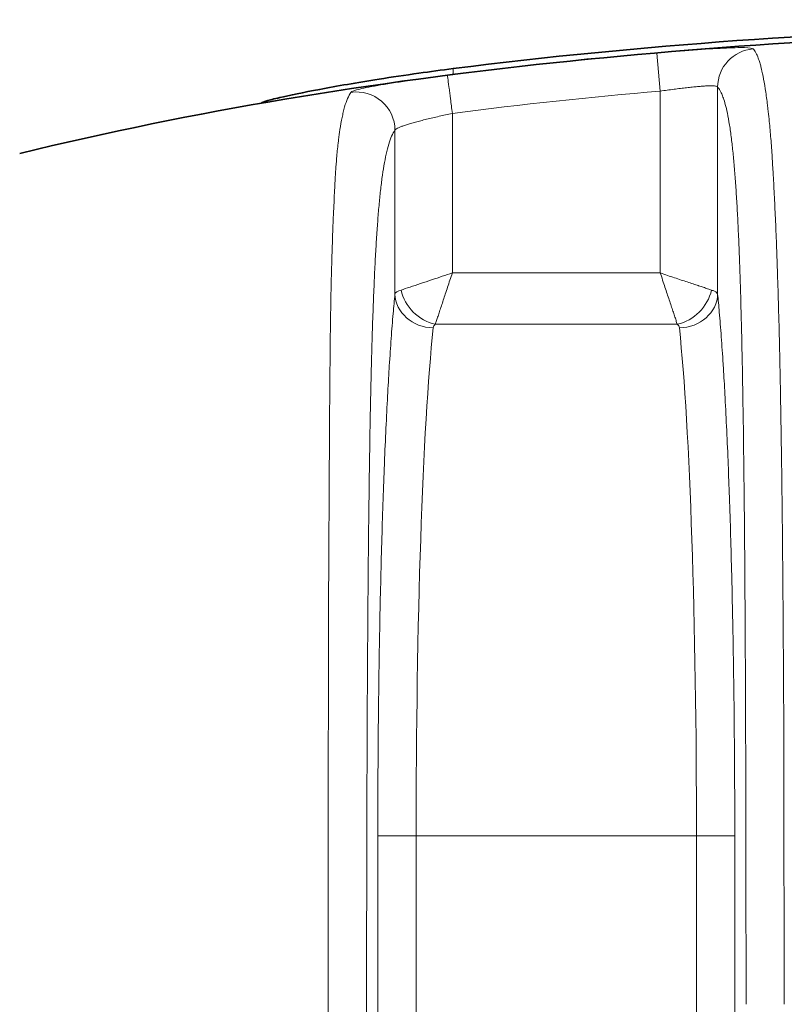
# Model space of a CAD drawing. Header units: millimetres. Extents: x 5 to 415, y 5 to 292.
# Tile 52 of 123: x 295.17 to 299.16, y 165.61 to 170.75. Entities that reach past the tile are written whole.
import ezdxf

# ---------------------------------------------------------------- set-up
doc = ezdxf.new("R2010")
doc.units = ezdxf.units.MM
doc.layers.add('Sichtbar (ISO)', color=7, linetype='Continuous', lineweight=35)
doc.layers.add('Sichtbar schmal (ISO)', color=7, linetype='Continuous', lineweight=18)

msp = doc.modelspace()

# ---------------------------------------------------------------- linework, layer by layer
at = {"layer": 'Sichtbar (ISO)'}
for points, knots in [([(297.42874617, 170.49168113), (298.41326418, 170.61728207), (299.40315678, 170.68175784), (301.38666043, 170.74673254), (302.35604946, 170.74731249), (303.367352, 170.74734173)], [-0.60774054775, -0.60774054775, -0.60774054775, -0.60774054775, -0.30339329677, -0.30339329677, -0.0000023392, -0.0000023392, -0.0000023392, -0.0000023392]), ([(295.1675014, 170.04869518), (296.9950342, 170.4965135), (298.89413737, 170.64814993), (301.63896873, 170.71692272), (302.50323851, 170.71737026), (303.36733139, 170.71738239)], [0, 0, 0, 0, 0.56447999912, 0.56447999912, 0.82370786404, 0.82370786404, 0.82370786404, 0.82370786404]), ([(296.42935565, 170.31265132), (296.43169203, 170.31506585), (296.44073818, 170.31863778), (296.47236448, 170.32805864), (296.49523874, 170.33394285), (296.57603309, 170.35275634), (296.64670911, 170.36749141), (296.82254017, 170.40057719), (296.92750103, 170.41875501), (297.10925158, 170.44732024), (297.17899472, 170.45771545), (297.30920247, 170.47603874), (297.36889203, 170.48404518), (297.42874617, 170.49168113)], [0.000001, 0.000001, 0.000001, 0.000001, 0.02009783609, 0.02009783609, 0.04077901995, 0.04077901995, 0.07712803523, 0.07712803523, 0.11487642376, 0.11487642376, 0.13684660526, 0.13684660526, 0.15494394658, 0.15494394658, 0.15494394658, 0.15494394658])]:
    msp.add_open_spline(points, degree=3, knots=knots, dxfattribs=at)
at = {"layer": 'Sichtbar schmal (ISO)'}
for p, q in [((298.4926909, 170.57300519), (298.50986628, 170.37429659)), ((297.42874616, 170.46175125), (297.42874614, 170.49168114)), ((297.42874616, 170.46035592), (297.42874616, 170.46048771)), ((298.50986644, 170.37429473), (298.50986472, 169.42484447)), ((298.80945504, 170.39558191), (298.80945467, 169.31482234)), ((296.42935565, 170.31265132), (296.42935538, 170.31160552)), ((297.42513973, 169.42484249), (297.4251372, 170.25831102)), ((297.12554811, 169.31482765), (297.12554774, 170.17063879)), ((298.50986472, 169.42484447), (297.42513973, 169.42484249)), ((298.59893839, 169.15762382), (297.33606392, 169.1576239)), ((297.03617803, 166.4854725), (297.03617818, 149.98453219)), ((297.23590295, 166.48545352), (297.03617804, 166.48545352)), ((297.23590534, 149.98454436), (297.23590295, 166.48545352)), ((298.69909766, 166.48545352), (297.23590295, 166.48545352)), ((298.69910432, 149.98454436), (298.69909766, 166.48545352)), ((298.89882461, 166.48545352), (298.69909766, 166.48545352)), ((298.89882476, 149.98452573), (298.89882462, 166.48546589))]:
    msp.add_line(p, q, dxfattribs=at)
msp.add_arc((300.71360695, 144.63355287), 25.83490399, 94.893328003, 97.312896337, dxfattribs=at)
for centre, major_axis, ratio, start_param, end_param in [((299.0091808, 170.39558198), (0.15010691, 0.13216624), 0.9968685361, 0.9201198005, 2.4181112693), ((300.69983338, 144.75884497), (25.69782979, 3.29995562), 0.9999996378, 1.5283753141, 1.5707963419), ((298.50968531, 170.3742384), (-0.01703809, 0.1992729), 0.0000272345, 6.2087147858, 6.269055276), ((296.92582193, 170.1706389), (-0.16139858, 0.11811222), 0.9960843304, 3.7752170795, 5.4926101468), ((297.43280824, 169.30609475), (-0.30767146, 0.00611967), 0.1763101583, 5.8208448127, 6.2348606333), ((297.32527434, 169.31489142), (-0.19903058, 0.01966786), 0.8832343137, 0.1117794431, 1.6578586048), ((297.33606426, 169.33576903), (0.14141969, -0.14142302), 0.8108853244, 4.0310638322, 5.3937418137), ((298.59893585, 169.33577172), (0.14142302, 0.14141967), 0.8109162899, 4.0310526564, 5.3937407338), ((298.60972677, 169.31490899), (0.19903848, 0.01958784), 0.8832826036, 4.6256659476, 6.1717364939), ((297.40361122, 166.48545189), (0.00000154, 3.00000136), 0.0559027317, 0.4860154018, 1.5707958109), ((297.4308712, 169.13081112), (-0.10569509, 0.00603653), 0.4829249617, 5.8521016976, 6.2594678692), ((298.1792872, 169.00408562), (-0.42923565, -0.13951237), 0.2488400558, 3.0914222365, 3.2872536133), ((298.53139879, 166.48546183), (-0.00000804, 2.99998844), 0.0558998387, 4.7123860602, 5.7971775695)]:
    msp.add_ellipse(centre, major_axis=major_axis, ratio=ratio, start_param=start_param, end_param=end_param, dxfattribs=at)
msp.add_open_spline([(298.99527238, 170.59469968), (298.99029755, 170.59868228), (298.9601584, 170.60290155), (298.84733149, 170.59986206), (298.68652933, 170.58960158), (298.56104733, 170.57944149), (298.49275787, 170.57350776)], degree=3, dxfattribs=at)
for points, knots in [([(299.15729384, 165.60645064), (299.15645844, 165.80959693), (299.15604513, 165.99790835), (299.15580797, 166.17077158), (299.15555125, 166.35789675), (299.15549989, 166.52691848), (299.15535272, 166.67705679), (299.15530502, 166.725723), (299.15524744, 166.77240524), (299.15516998, 166.8170767), (299.15496384, 166.93596167), (299.15460638, 167.0406252), (299.15418201, 167.13427268), (299.15350055, 167.28465644), (299.15264974, 167.40662758), (299.15191747, 167.51352288), (299.15184196, 167.52454537), (299.15176738, 167.53540737), (299.15169351, 167.54613649), (299.15082227, 167.6726718), (299.15007813, 167.78073571), (299.14888658, 167.91549136), (299.1485892, 167.94912329), (299.14826201, 167.98441674), (299.14789067, 168.02206668), (299.14722145, 168.08991814), (299.14643255, 168.1653396), (299.14550428, 168.24538767), (299.14442533, 168.33842861), (299.14315647, 168.43771927), (299.14167455, 168.53852904), (299.14064896, 168.60829654), (299.13952154, 168.67878949), (299.13829313, 168.74840433), (299.13800369, 168.76480746), (299.13770882, 168.78116163), (299.13740854, 168.79746028), (299.13598381, 168.87479267), (299.13443632, 168.95086881), (299.13276841, 169.02490372), (299.13122775, 169.09329024), (299.12958429, 169.15993194), (299.12784792, 169.22416995), (299.12620736, 169.28486349), (299.1244839, 169.34340811), (299.12269604, 169.39925446), (299.12209852, 169.41791903), (299.12149389, 169.43628335), (299.12088319, 169.45432737), (299.11971575, 169.48882166), (299.11851956, 169.52221344), (299.11730063, 169.55451041), (299.11545443, 169.60342742), (299.11355625, 169.64983017), (299.11163021, 169.69375707), (299.10967416, 169.73836829), (299.10768951, 169.7804279), (299.10570368, 169.82002778), (299.1036454, 169.86107242), (299.10158594, 169.89947744), (299.09955616, 169.93541509), (299.09921353, 169.9414815), (299.09887172, 169.94747759), (299.0985309, 169.95340458), (299.096751, 169.9843578), (299.09497108, 170.01333186), (299.09314333, 170.04102245), (299.09090495, 170.07493419), (299.08859485, 170.10693973), (299.08610893, 170.13792083), (299.08364656, 170.16860843), (299.081011, 170.19828986), (299.07809001, 170.22736093), (299.07623194, 170.24585327), (299.07425823, 170.26408589), (299.07213849, 170.28206879), (299.07103036, 170.29146968), (299.06989198, 170.30081082), (299.06872764, 170.31002851), (299.06533012, 170.33692545), (299.06171023, 170.3627122), (299.05798141, 170.38638274), (299.05416999, 170.41057757), (299.05024552, 170.43256975), (299.04633372, 170.45203201), (299.04263612, 170.47042858), (299.03895028, 170.48658386), (299.03538036, 170.50061087), (299.03447478, 170.5041691), (299.03357666, 170.50759208), (299.03268766, 170.51088355), (299.03032234, 170.51964105), (299.02799982, 170.52747017), (299.02570621, 170.53454564), (299.02276605, 170.54361568), (299.0198734, 170.55144834), (299.01699766, 170.5583181), (299.0143544, 170.56463247), (299.01172542, 170.57013187), (299.00908632, 170.57497436), (299.00669376, 170.57936451), (299.00429288, 170.583214), (299.00186526, 170.58661263), (298.99969346, 170.5896531), (298.99750026, 170.59233236), (298.99527232, 170.59470054)], [0, 0, 0, 0, 0.0456610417, 0.0456610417, 0.0456610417, 0.0950893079, 0.0950893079, 0.0950893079, 0.1111111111, 0.1111111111, 0.1111111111, 0.1537502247, 0.1537502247, 0.1537502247, 0.2222222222, 0.2222222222, 0.2222222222, 0.229282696, 0.229282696, 0.229282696, 0.3125513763, 0.3125513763, 0.3125513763, 0.3333333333, 0.3333333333, 0.3333333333, 0.3707858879, 0.3707858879, 0.3707858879, 0.4143174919, 0.4143174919, 0.4143174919, 0.4444444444, 0.4444444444, 0.4444444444, 0.4515431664, 0.4515431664, 0.4515431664, 0.4852245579, 0.4852245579, 0.4852245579, 0.5163362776, 0.5163362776, 0.5163362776, 0.5457313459, 0.5457313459, 0.5457313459, 0.5555555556, 0.5555555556, 0.5555555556, 0.5743362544, 0.5743362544, 0.5743362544, 0.602781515, 0.602781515, 0.602781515, 0.631669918, 0.631669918, 0.631669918, 0.6616122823, 0.6616122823, 0.6616122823, 0.6666666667, 0.6666666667, 0.6666666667, 0.6930627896, 0.6930627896, 0.6930627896, 0.7253892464, 0.7253892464, 0.7253892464, 0.7574094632, 0.7574094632, 0.7574094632, 0.7777777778, 0.7777777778, 0.7777777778, 0.7884256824, 0.7884256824, 0.7884256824, 0.8194959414, 0.8194959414, 0.8194959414, 0.8512543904, 0.8512543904, 0.8512543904, 0.8812738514, 0.8812738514, 0.8812738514, 0.8888888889, 0.8888888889, 0.8888888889, 0.909149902, 0.909149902, 0.909149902, 0.9351224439, 0.9351224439, 0.9351224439, 0.9589952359, 0.9589952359, 0.9589952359, 0.9806379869, 0.9806379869, 0.9806379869, 1, 1, 1, 1]), ([(297.39985845, 170.45669271), (297.33276667, 170.44805661), (297.20900715, 170.43134569), (297.0435326, 170.40584946), (296.9311754, 170.38405686), (296.90069321, 170.37306684), (296.89590894, 170.3679882)], [0.00005914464, 0.00005914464, 0.00005914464, 0.00005914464, 0.25, 0.5, 0.75, 1, 1, 1, 1]), ([(297.4251372, 170.25831102), (297.42182015, 170.28412013), (297.41849889, 170.30992231), (297.41543817, 170.33367556), (297.41269259, 170.35498316), (297.41015551, 170.37465037), (297.40793732, 170.39177224), (297.40768272, 170.39373747), (297.4074323, 170.39566923), (297.40718625, 170.39756613), (297.40479644, 170.41598957), (297.40283349, 170.43100419), (297.40158892, 170.44105768), (297.4003446, 170.4511092), (297.39980096, 170.45633676), (297.39985845, 170.45669271)], [0, 0, 0, 0, 0.25, 0.25, 0.25, 0.47425973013, 0.47425973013, 0.47425973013, 0.5, 0.5, 0.5, 0.75, 0.75, 0.75, 0.99995111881, 0.99995111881, 0.99995111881, 0.99995111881]), ([(298.50986582, 170.37430031), (298.52206843, 170.37605822), (298.53428342, 170.37777844), (298.5464074, 170.37944587), (298.55835611, 170.3810892), (298.57021643, 170.38268125), (298.58190527, 170.38420909), (298.5932901, 170.38569719), (298.60451225, 170.38712437), (298.61549339, 170.38847771), (298.62636514, 170.38981757), (298.63700065, 170.39108506), (298.64732776, 170.39226759), (298.65764106, 170.39344855), (298.66764679, 170.39454477), (298.67727669, 170.39554374), (298.68685406, 170.39653726), (298.69605969, 170.39743458), (298.70483161, 170.39822379), (298.71358361, 170.3990112), (298.72190386, 170.39969098), (298.72973665, 170.40025201), (298.7375696, 170.40081304), (298.74491506, 170.40125531), (298.75172416, 170.40156879), (298.75854105, 170.40188264), (298.76482035, 170.40206741), (298.77052072, 170.40211464), (298.77623173, 170.40216195), (298.78136164, 170.4020712), (298.7858774, 170.40183589), (298.790419, 170.40159923), (298.79433939, 170.40121635), (298.79761404, 170.40068331), (298.80089828, 170.40014871), (298.80353298, 170.39946307), (298.80550314, 170.39862505), (298.80751661, 170.3977686), (298.80883599, 170.39675299), (298.80945504, 170.39558204)], [0, 0, 0, 0, 0.08040905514, 0.08040905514, 0.08040905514, 0.1596557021, 0.1596557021, 0.1596557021, 0.23684124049, 0.23684124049, 0.23684124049, 0.31325798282, 0.31325798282, 0.31325798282, 0.38957260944, 0.38957260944, 0.38957260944, 0.4654708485, 0.4654708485, 0.4654708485, 0.54119679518, 0.54119679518, 0.54119679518, 0.61692438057, 0.61692438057, 0.61692438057, 0.69273861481, 0.69273861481, 0.69273861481, 0.76869432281, 0.76869432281, 0.76869432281, 0.84508487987, 0.84508487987, 0.84508487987, 0.92169929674, 0.92169929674, 0.92169929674, 0.99999842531, 0.99999842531, 0.99999842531, 0.99999842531]), ([(298.80945508, 170.39558176), (298.8115169, 170.39324071), (298.81357702, 170.39061517), (298.81563503, 170.38767808), (298.81798321, 170.38432688), (298.82032864, 170.3805701), (298.82267056, 170.37636273), (298.82532512, 170.37159371), (298.82797516, 170.36624575), (298.8306192, 170.36024433), (298.83359738, 170.35348446), (298.83656794, 170.34589552), (298.83952804, 170.33735434), (298.84284289, 170.32778958), (298.84614462, 170.31703066), (298.84942775, 170.30487523), (298.853084, 170.29133832), (298.85671717, 170.27606942), (298.86031633, 170.25873896), (298.86408697, 170.24058278), (298.86782027, 170.22016391), (298.87149772, 170.19704805), (298.87487485, 170.17581994), (298.87820487, 170.15231736), (298.88146821, 170.12619347), (298.88435734, 170.10306516), (298.88719421, 170.07788224), (298.8899623, 170.05043698), (298.8924933, 170.02534233), (298.89496681, 169.99835626), (298.89736933, 169.96937866), (298.89963021, 169.94210933), (298.90182824, 169.91307634), (298.90395301, 169.88226836), (298.90601276, 169.85240307), (298.90800367, 169.82086975), (298.90991828, 169.78773123), (298.91181845, 169.75484275), (298.91364346, 169.7203732), (298.91538901, 169.68444835), (298.91715688, 169.64806398), (298.91884324, 169.61018684), (298.92044709, 169.57099553), (298.92211113, 169.5303336), (298.92368637, 169.48825703), (298.92517543, 169.44499036), (298.9267596, 169.39896033), (298.92824623, 169.35158333), (298.92964198, 169.30312618), (298.93116164, 169.2503667), (298.93257357, 169.19632674), (298.93388894, 169.14130973), (298.93534836, 169.0802681), (298.93668892, 169.0180237), (298.93792691, 168.95490657), (298.9393152, 168.88412691), (298.94057451, 168.81224974), (298.94172622, 168.7396144), (298.94302219, 168.65788024), (298.94418193, 168.57518605), (298.94523107, 168.4918564), (298.94641038, 168.39818844), (298.94744996, 168.30371755), (298.94837868, 168.20873423), (298.94941977, 168.10225881), (298.95032156, 167.99513945), (298.95111486, 167.88762383), (298.9520015, 167.76745764), (298.95275261, 167.64679645), (298.95339944, 167.52584146), (298.95412044, 167.39101648), (298.95471186, 167.25582648), (298.95520434, 167.1204275), (298.95575129, 166.97005516), (298.95617622, 166.81942509), (298.95650852, 166.66865475), (298.9568768, 166.50155813), (298.9571313, 166.33428922), (298.95729972, 166.16693252), (298.95748766, 165.98018147), (298.95756841, 165.79332109), (298.9575684, 165.60641674)], [0, 0, 0, 0, 0.01825493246, 0.01825493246, 0.01825493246, 0.03908366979, 0.03908366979, 0.03908366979, 0.06269290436, 0.06269290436, 0.06269290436, 0.0892858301, 0.0892858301, 0.0892858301, 0.11906568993, 0.11906568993, 0.11906568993, 0.15223004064, 0.15223004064, 0.15223004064, 0.1869745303, 0.1869745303, 0.1869745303, 0.21888162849, 0.21888162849, 0.21888162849, 0.2471299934, 0.2471299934, 0.2471299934, 0.27295896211, 0.27295896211, 0.27295896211, 0.29726527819, 0.29726527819, 0.29726527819, 0.32082783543, 0.32082783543, 0.32082783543, 0.34421260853, 0.34421260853, 0.34421260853, 0.36789649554, 0.36789649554, 0.36789649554, 0.39246909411, 0.39246909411, 0.39246909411, 0.41861110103, 0.41861110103, 0.41861110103, 0.44707416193, 0.44707416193, 0.44707416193, 0.47865406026, 0.47865406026, 0.47865406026, 0.51406781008, 0.51406781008, 0.51406781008, 0.55391773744, 0.55391773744, 0.55391773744, 0.59871165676, 0.59871165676, 0.59871165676, 0.6489252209, 0.6489252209, 0.6489252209, 0.70504704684, 0.70504704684, 0.70504704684, 0.76760439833, 0.76760439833, 0.76760439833, 0.83707977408, 0.83707977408, 0.83707977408, 0.91407834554, 0.91407834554, 0.91407834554, 0.99999999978, 0.99999999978, 0.99999999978, 0.99999999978]), ([(296.77770848, 165.28165854), (296.77726113, 165.51935882), (296.77697578, 165.73835166), (296.77684441, 165.93595943), (296.77672321, 166.11825743), (296.77673281, 166.28235403), (296.77684596, 166.4261399), (296.77687085, 166.45776571), (296.77690128, 166.48841), (296.7769361, 166.51813736), (296.77718132, 166.72749959), (296.77763568, 166.89136257), (296.77798251, 167.03236765), (296.77805303, 167.06103861), (296.77811951, 167.0887651), (296.77818005, 167.11573779), (296.77849995, 167.25827558), (296.77863748, 167.37970389), (296.77879938, 167.48530796), (296.77884018, 167.51192293), (296.77888263, 167.53753312), (296.77893035, 167.56222305), (296.77915732, 167.6796355), (296.77949248, 167.77627385), (296.78003597, 167.88368948), (296.78006024, 167.88848634), (296.78008497, 167.89330464), (296.78011019, 167.89814717), (296.78062618, 167.99724166), (296.78132637, 168.10650944), (296.78204077, 168.22970501), (296.78214305, 168.2473421), (296.78224586, 168.26526389), (296.78234906, 168.28347953), (296.78278043, 168.35962207), (296.78323173, 168.44079356), (296.78374385, 168.52888344), (296.78421002, 168.60906857), (296.78472468, 168.69500993), (296.78538707, 168.78761867), (296.78589018, 168.85795665), (296.78649177, 168.9319832), (296.78727571, 169.00611547), (296.78794327, 169.0692428), (296.78874333, 169.13243529), (296.7896978, 169.19348576), (296.79057874, 169.24983274), (296.79159106, 169.30434498), (296.79271996, 169.35547355), (296.7929003, 169.3636411), (296.79308356, 169.37172309), (296.79326958, 169.37971401), (296.79424287, 169.42152365), (296.79528135, 169.46106649), (296.79635761, 169.4981172), (296.79770693, 169.54456839), (296.79911531, 169.58709585), (296.80051839, 169.62553808), (296.80210278, 169.66894741), (296.80367966, 169.70715305), (296.80515397, 169.74034407), (296.80571294, 169.7529282), (296.80625727, 169.76479427), (296.80678202, 169.77596421), (296.80800375, 169.80196981), (296.80906564, 169.82412493), (296.81003411, 169.84401993), (296.81180736, 169.88044728), (296.81326294, 169.90948031), (296.81493186, 169.93799523), (296.8154194, 169.94632514), (296.81592581, 169.95458913), (296.81646581, 169.96290866), (296.81777134, 169.98302217), (296.81933651, 170.00341723), (296.82113346, 170.02380548), (296.82346241, 170.0502297), (296.82618112, 170.07663853), (296.82922648, 170.10238167), (296.82994745, 170.10847623), (296.83068669, 170.11453333), (296.83144335, 170.12054458), (296.83372654, 170.13868325), (296.83614858, 170.15641666), (296.83879157, 170.1738331), (296.84210282, 170.19565304), (296.84576123, 170.21698219), (296.84993004, 170.23752048), (296.85178841, 170.24667606), (296.85374808, 170.25566963), (296.85582355, 170.26444231), (296.85807464, 170.2739573), (296.86047733, 170.28321148), (296.86302105, 170.29206408), (296.86767638, 170.30826542), (296.87280437, 170.32309016), (296.87834037, 170.33593334), (296.88381839, 170.34864201), (296.8896957, 170.35941649), (296.89590875, 170.3679895)], [0, 0, 0, 0, 0.0433457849, 0.0433457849, 0.0433457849, 0.0833333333, 0.0833333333, 0.0833333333, 0.0921286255, 0.0921286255, 0.0921286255, 0.1540716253, 0.1540716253, 0.1540716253, 0.1666666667, 0.1666666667, 0.1666666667, 0.233225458, 0.233225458, 0.233225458, 0.25, 0.25, 0.25, 0.3297710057, 0.3297710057, 0.3297710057, 0.3333333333, 0.3333333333, 0.3333333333, 0.4062304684, 0.4062304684, 0.4062304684, 0.4166666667, 0.4166666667, 0.4166666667, 0.4602906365, 0.4602906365, 0.4602906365, 0.5, 0.5, 0.5, 0.5301599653, 0.5301599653, 0.5301599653, 0.5558426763, 0.5558426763, 0.5558426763, 0.5795467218, 0.5795467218, 0.5795467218, 0.5833333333, 0.5833333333, 0.5833333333, 0.6031454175, 0.6031454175, 0.6031454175, 0.6279842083, 0.6279842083, 0.6279842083, 0.6560323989, 0.6560323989, 0.6560323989, 0.6666666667, 0.6666666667, 0.6666666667, 0.6914251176, 0.6914251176, 0.6914251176, 0.7367573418, 0.7367573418, 0.7367573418, 0.75, 0.75, 0.75, 0.7820157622, 0.7820157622, 0.7820157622, 0.8235098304, 0.8235098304, 0.8235098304, 0.8333333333, 0.8333333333, 0.8333333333, 0.8629753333, 0.8629753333, 0.8629753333, 0.9001118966, 0.9001118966, 0.9001118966, 0.9166666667, 0.9166666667, 0.9166666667, 0.9346222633, 0.9346222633, 0.9346222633, 0.9674832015, 0.9674832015, 0.9674832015, 1, 1, 1, 1]), ([(297.12554776, 170.17063894), (297.1261913, 170.17210365), (297.12759081, 170.17367735), (297.12973477, 170.17535234), (297.13184601, 170.17700177), (297.13467922, 170.17874942), (297.13821295, 170.1805893), (297.14164416, 170.1823758), (297.1457358, 170.18424924), (297.15045913, 170.18620321), (297.15510771, 170.18812625), (297.16036815, 170.19012729), (297.16620492, 170.19219948), (297.17203545, 170.19426945), (297.17844107, 170.19641041), (297.18537875, 170.19861451), (297.19230172, 170.20081393), (297.19975451, 170.20307621), (297.20768751, 170.20539244), (297.21561579, 170.20770728), (297.22402372, 170.210076), (297.23285567, 170.21248854), (297.24168819, 170.21490123), (297.25094479, 170.21735775), (297.26056457, 170.21984684), (297.27021039, 170.22234268), (297.28022137, 170.22487126), (297.29053149, 170.2274203), (297.30088558, 170.22998021), (297.31154137, 170.23256075), (297.32242858, 170.23514785), (297.33336447, 170.23774651), (297.34453388, 170.24035179), (297.3558612, 170.24295057), (297.3671222, 170.24553412), (297.37853923, 170.24811124), (297.39004081, 170.2506604), (297.40168353, 170.25324085), (297.41341298, 170.25579263), (297.4251372, 170.25831102)], [0, 0, 0, 0, 0.0808766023, 0.0808766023, 0.0808766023, 0.1605186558, 0.1605186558, 0.1605186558, 0.2378500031, 0.2378500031, 0.2378500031, 0.313957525, 0.313957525, 0.313957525, 0.3899835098, 0.3899835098, 0.3899835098, 0.4658483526, 0.4658483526, 0.4658483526, 0.5416680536, 0.5416680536, 0.5416680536, 0.6174926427, 0.6174926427, 0.6174926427, 0.6935224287, 0.6935224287, 0.6935224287, 0.7698764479, 0.7698764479, 0.7698764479, 0.8465718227, 0.8465718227, 0.8465718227, 0.9228180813, 0.9228180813, 0.9228180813, 1, 1, 1, 1]), ([(296.97743439, 165.28165854), (296.97743438, 165.49838302), (296.97763125, 165.90761074), (296.9786411, 166.48599546), (296.98032644, 166.99615342), (296.98265701, 167.44378078), (296.98559084, 167.83394035), (296.98906954, 168.1713742), (296.99300694, 168.46043496), (296.9973108, 168.7062349), (297.00188412, 168.91393461), (297.00665435, 169.08951541), (297.01160878, 169.23957464), (297.01679761, 169.37020969), (297.0222987, 169.48596208), (297.02819524, 169.58983643), (297.03458271, 169.68393011), (297.04158998, 169.76990411), (297.04939881, 169.84908529), (297.05824081, 169.92224501), (297.06837619, 169.98937761), (297.08005468, 170.04962659), (297.09347935, 170.10152108), (297.10882403, 170.143497), (297.11974639, 170.16271297), (297.1255477, 170.17063871)], [0.00000000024, 0.00000000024, 0.00000000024, 0.00000000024, 0.09847611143, 0.1859935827, 0.2632292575, 0.33124888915, 0.39114842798, 0.44336237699, 0.48884192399, 0.52847919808, 0.56302036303, 0.59335278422, 0.62067251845, 0.64606848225, 0.67038598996, 0.69428127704, 0.71826554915, 0.74292799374, 0.76900758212, 0.79731700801, 0.82873103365, 0.86411217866, 0.90410873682, 0.94918786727, 1, 1, 1, 1]), ([(297.15792017, 169.33576785), (297.17103712, 169.34051886), (297.18715444, 169.34568054), (297.20458176, 169.35134497), (297.22200909, 169.3570094), (297.24070686, 169.36317658), (297.2597032, 169.36957028), (297.27869953, 169.37596399), (297.29799489, 169.38258422), (297.31696422, 169.38902436), (297.33593355, 169.3954645), (297.35457265, 169.40172454), (297.37269991, 169.40770538), (297.39082718, 169.41368621), (297.40844571, 169.41938785), (297.42513973, 169.42484249)], [0, 0, 0, 0, 0.2, 0.2, 0.2, 0.4, 0.4, 0.4, 0.6, 0.6, 0.6, 0.8, 0.8, 0.8, 1, 1, 1, 1]), ([(297.33606392, 169.1576239), (297.33813108, 169.16338134), (297.34039157, 169.16984866), (297.34280152, 169.17697086), (297.34516863, 169.18396648), (297.34767974, 169.19159543), (297.35035042, 169.19978677), (297.3527817, 169.20724379), (297.35534528, 169.21516644), (297.35808103, 169.22346303), (297.36115664, 169.23279029), (297.36444099, 169.24259002), (297.36787321, 169.25284935), (297.37114107, 169.2626174), (297.37454334, 169.27280301), (297.37806053, 169.28339395), (297.38141937, 169.29350805), (297.38488323, 169.30399229), (297.38845641, 169.31482122), (297.39230405, 169.3264819), (297.39627281, 169.3385439), (297.40035446, 169.35091772), (297.40423114, 169.36267016), (297.40821009, 169.37470342), (297.41228204, 169.38691028), (297.41645225, 169.39941168), (297.42071982, 169.41209375), (297.42513973, 169.42484249)], [0, 0, 0, 0, 0.1158855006, 0.1158855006, 0.1158855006, 0.2297114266, 0.2297114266, 0.2297114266, 0.3333333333, 0.3333333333, 0.3333333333, 0.449827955, 0.449827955, 0.449827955, 0.5607441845, 0.5607441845, 0.5607441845, 0.6666666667, 0.6666666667, 0.6666666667, 0.7807249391, 0.7807249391, 0.7807249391, 0.889055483, 0.889055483, 0.889055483, 1, 1, 1, 1]), ([(298.77708433, 169.33576777), (298.77121865, 169.33787413), (298.76461605, 169.34018106), (298.75733493, 169.34264255), (298.75021479, 169.34504962), (298.74244424, 169.34760428), (298.73409848, 169.35032409), (298.72688299, 169.35267556), (298.71923846, 169.35515051), (298.7112473, 169.35778551), (298.71037105, 169.35807445), (298.70949062, 169.35836526), (298.70860603, 169.35865785), (298.69981588, 169.36156541), (298.69061557, 169.3646488), (298.68101488, 169.36786045), (298.67129731, 169.37111118), (298.6611687, 169.37449347), (298.6506409, 169.37798895), (298.64073961, 169.38127641), (298.63048481, 169.38466424), (298.61990012, 169.3881568), (298.60817662, 169.39202514), (298.59604665, 169.39601621), (298.58360134, 169.40012154), (298.57194287, 169.40396732), (298.56000821, 169.40791383), (298.54790209, 169.4119519), (298.53536704, 169.41613304), (298.52264955, 169.42041215), (298.50986472, 169.42484447)], [0, 0, 0, 0, 0.1180632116, 0.1180632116, 0.1180632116, 0.2335161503, 0.2335161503, 0.2335161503, 0.3333333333, 0.3333333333, 0.3333333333, 0.3442785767, 0.3442785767, 0.3442785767, 0.4530423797, 0.4530423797, 0.4530423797, 0.5631301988, 0.5631301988, 0.5631301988, 0.6666666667, 0.6666666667, 0.6666666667, 0.7813426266, 0.7813426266, 0.7813426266, 0.8887682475, 0.8887682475, 0.8887682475, 1, 1, 1, 1]), ([(298.50986472, 169.42484447), (298.51297499, 169.41607148), (298.5180746, 169.40034341), (298.52259702, 169.3866477), (298.5268753, 169.37369137), (298.53063703, 169.36250768), (298.53447809, 169.35100452), (298.53827657, 169.33962886), (298.54215263, 169.32797877), (298.54591829, 169.3166839), (298.54964083, 169.30551837), (298.55325548, 169.29468405), (298.55677583, 169.28411129), (298.5602498, 169.27367781), (298.56363194, 169.2635046), (298.56690284, 169.25373027), (298.57010259, 169.24416855), (298.5731959, 169.2349849), (298.57610254, 169.22613117), (298.57905276, 169.21714465), (298.58181067, 169.2085131), (298.58458086, 169.2006962), (298.58746291, 169.19256363), (298.59035826, 169.18522588), (298.59232741, 169.17745654), (298.59433574, 169.16953262), (298.59538064, 169.1615888), (298.59893839, 169.15762382)], [0, 0, 0, 0, 0.1187334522, 0.1187334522, 0.1187334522, 0.2310568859, 0.2310568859, 0.2310568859, 0.342135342, 0.342135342, 0.342135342, 0.4519418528, 0.4519418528, 0.4519418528, 0.5603016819, 0.5603016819, 0.5603016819, 0.6663046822, 0.6663046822, 0.6663046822, 0.7738975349, 0.7738975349, 0.7738975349, 0.8858352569, 0.8858352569, 0.8858352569, 1, 1, 1, 1]), ([(297.03617803, 166.4854725), (297.03617799, 166.55986335), (297.03631313, 166.63363857), (297.03657882, 166.70685689), (297.03686215, 166.78493655), (297.03729391, 166.86238425), (297.03787256, 166.93931558), (297.03846583, 167.01819043), (297.0392135, 167.09652364), (297.04011806, 167.17440094), (297.0409832, 167.24888424), (297.04198813, 167.32295675), (297.04313129, 167.39634881), (297.04429442, 167.47102362), (297.04560065, 167.5449937), (297.04704635, 167.61797846), (297.04847318, 167.69001097), (297.05003587, 167.76108345), (297.05172902, 167.83093684), (297.05346823, 167.90269044), (297.05534634, 167.97315344), (297.05735865, 168.04217001), (297.05934738, 168.11037754), (297.06146719, 168.17717248), (297.06371339, 168.24240703), (297.06585229, 168.30452548), (297.06810581, 168.36522909), (297.07046974, 168.42439197), (297.0705869, 168.42732407), (297.07070432, 168.43025243), (297.07082202, 168.43317702), (297.07331141, 168.49503656), (297.07592091, 168.55520955), (297.07864068, 168.61347204), (297.08136285, 168.6717858), (297.08419548, 168.72818548), (297.08712725, 168.782475), (297.08982594, 168.83244827), (297.0926086, 168.88063367), (297.0954655, 168.92690256), (297.09572418, 168.93109206), (297.09598349, 168.93526541), (297.09624343, 168.93942267), (297.09938532, 168.98967198), (297.1026186, 169.03757576), (297.10594592, 169.08321884), (297.10925703, 169.1286397), (297.11266133, 169.17182251), (297.1161639, 169.21279349), (297.11921579, 169.24849266), (297.12234234, 169.28251181), (297.12554809, 169.31482765)], [0, 0, 0, 0, 0.0632965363, 0.0632965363, 0.0632965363, 0.1307956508, 0.1307956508, 0.1307956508, 0.2, 0.2, 0.2, 0.2661883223, 0.2661883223, 0.2661883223, 0.3335334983, 0.3335334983, 0.3335334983, 0.4, 0.4, 0.4, 0.4682745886, 0.4682745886, 0.4682745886, 0.5357488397, 0.5357488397, 0.5357488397, 0.6, 0.6, 0.6, 0.6031842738, 0.6031842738, 0.6031842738, 0.6705364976, 0.6705364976, 0.6705364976, 0.7379480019, 0.7379480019, 0.7379480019, 0.8, 0.8, 0.8, 0.8056186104, 0.8056186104, 0.8056186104, 0.8735314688, 0.8735314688, 0.8735314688, 0.9411137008, 0.9411137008, 0.9411137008, 1, 1, 1, 1]), ([(298.80945468, 169.31482234), (298.80872146, 169.31728533), (298.80700955, 169.31975439), (298.80433778, 169.32216136), (298.801666, 169.32456832), (298.79803367, 169.3269132), (298.79347661, 169.32918408), (298.78891955, 169.33145497), (298.78343778, 169.33365186), (298.77708433, 169.33576777)], [0, 0, 0, 0, 0.3333333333, 0.3333333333, 0.3333333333, 0.6666666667, 0.6666666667, 0.6666666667, 1, 1, 1, 1]), ([(298.80945467, 169.31482234), (298.81243569, 169.28477169), (298.81534827, 169.253248), (298.81819602, 169.22027096), (298.82171366, 169.17953655), (298.82513247, 169.1365864), (298.82845771, 169.09139758), (298.83179446, 169.04605237), (298.83503705, 168.99845225), (298.8381883, 168.94851539), (298.83864001, 168.94135732), (298.83908983, 168.93415112), (298.83953778, 168.92689649), (298.84220316, 168.88372971), (298.84480396, 168.83889475), (298.84733221, 168.7924953), (298.85027565, 168.73847601), (298.85312074, 168.68233588), (298.85585606, 168.62426922), (298.85858979, 168.56623657), (298.86121387, 168.50627986), (298.86371837, 168.44462173), (298.86399179, 168.43789049), (298.86426378, 168.43113899), (298.86453434, 168.42436753), (298.86674465, 168.36904853), (298.86885843, 168.31238268), (298.87087223, 168.25447267), (298.87313334, 168.18945098), (298.87526842, 168.1228608), (298.87727278, 168.05484964), (298.87927533, 167.98689987), (298.8811474, 167.91753155), (298.88288447, 167.8468943), (298.88301551, 167.84156588), (298.88314577, 167.83623024), (298.88327527, 167.83088745), (298.88486044, 167.76548497), (298.88633127, 167.69901395), (298.88768327, 167.63168714), (298.88914707, 167.55879272), (298.89047155, 167.48489531), (298.89165296, 167.41027601), (298.89288735, 167.33230961), (298.89396555, 167.25355543), (298.89488556, 167.17433913), (298.89573312, 167.10135998), (298.89644284, 167.02798348), (298.8970169, 166.95413704), (298.89763198, 166.87501382), (298.89809139, 166.79535022), (298.89839369, 166.71502021), (298.89867933, 166.63911837), (298.89882466, 166.56262015), (298.89882462, 166.48546589)], [0, 0, 0, 0, 0.05475821, 0.05475821, 0.05475821, 0.1223974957, 0.1223974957, 0.1223974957, 0.1902708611, 0.1902708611, 0.1902708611, 0.2, 0.2, 0.2, 0.2578906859, 0.2578906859, 0.2578906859, 0.3252883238, 0.3252883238, 0.3252883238, 0.3926464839, 0.3926464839, 0.3926464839, 0.4, 0.4, 0.4, 0.4600741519, 0.4600741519, 0.4600741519, 0.5275257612, 0.5275257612, 0.5275257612, 0.5949164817, 0.5949164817, 0.5949164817, 0.6, 0.6, 0.6, 0.6622286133, 0.6622286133, 0.6622286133, 0.7296032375, 0.7296032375, 0.7296032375, 0.8, 0.8, 0.8, 0.8648540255, 0.8648540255, 0.8648540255, 0.9343422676, 0.9343422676, 0.9343422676, 1, 1, 1, 1])]:
    msp.add_open_spline(points, degree=3, knots=knots, dxfattribs=at)

doc.saveas('drawing.dxf')
